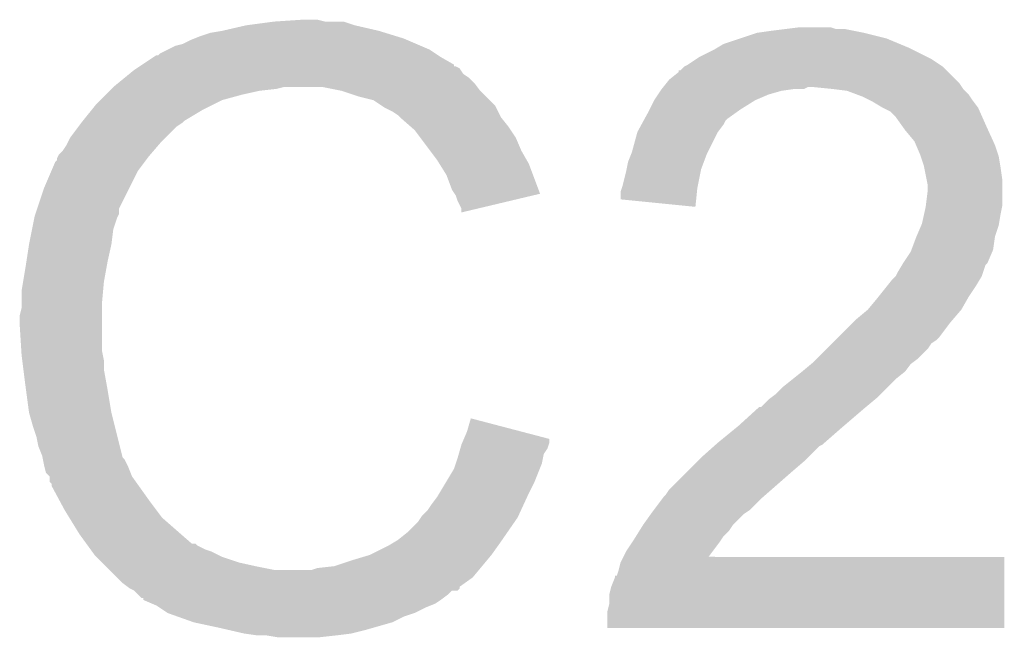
# Model space of a CAD drawing. Extents: x -1.3 to 24.2, y -3.9 to 39.2.
# Tile 30 of 34: x 14.4 to 15.7, y 30.4 to 31.2. Entities that reach past the tile are written whole.
import ezdxf

# ---------------------------------------------------------------- set-up
doc = ezdxf.new("R2010")
doc.units = 0
doc.layers.add('PRESSURE_26_CLICK_V100_GTO', color=14, linetype='CONTINUOUS')

msp = doc.modelspace()

# ---------------------------------------------------------------- linework, layer by layer
at = {"layer": 'PRESSURE_26_CLICK_V100_GTO'}
for points in [[(14.701534, 31.221682), (14.739604, 31.226758), (14.84884, 31.221682), (14.833602, 31.226758)], [(14.739604, 31.226758), (14.73962, 31.22676), (14.833602, 31.226758), (14.808202, 31.22676)], [(14.73962, 31.22676), (14.777718, 31.2293), (14.808202, 31.22676), (14.798038, 31.2293)], [(14.638018, 31.20644), (14.65326, 31.21152), (14.906626, 31.20644), (14.890114, 31.21152)], [(14.65326, 31.21152), (14.6685, 31.21406), (14.890114, 31.21152), (14.881858, 31.21406)], [(14.6685, 31.21406), (14.70152, 31.22168), (14.881858, 31.21406), (14.84885, 31.22168)], [(14.70152, 31.22168), (14.701534, 31.221682), (14.84885, 31.22168), (14.84884, 31.221682)], [(15.372072, 31.203898), (15.394942, 31.21152), (15.570202, 31.203898), (15.53972, 31.21152)], [(15.394942, 31.21152), (15.41272, 31.21406), (15.53972, 31.21152), (15.527022, 31.21406)], [(15.41272, 31.21406), (15.43304, 31.2166), (15.527022, 31.21406), (15.514322, 31.2166)], [(15.43304, 31.2166), (15.453362, 31.21914), (15.501624, 31.2166), (15.493996, 31.21914)], [(14.615162, 31.19628), (14.62532, 31.20136), (14.93266, 31.19628), (14.920808, 31.20136)], [(14.62532, 31.20136), (14.631668, 31.2039), (14.920808, 31.20136), (14.914882, 31.2039)], [(14.631668, 31.2039), (14.638018, 31.20644), (14.914882, 31.2039), (14.906626, 31.20644)], [(15.349218, 31.19628), (15.372072, 31.203898), (15.588488, 31.19628), (15.570202, 31.203898)], [(14.582146, 31.181046), (14.584684, 31.183582), (14.961862, 31.181046), (14.958058, 31.183582)], [(14.584684, 31.183582), (14.594834, 31.188658), (14.958058, 31.183582), (14.950442, 31.188658)], [(14.594834, 31.188658), (14.605002, 31.193742), (14.950442, 31.188658), (14.938582, 31.193742)], [(14.605002, 31.193742), (14.615162, 31.19628), (14.938582, 31.193742), (14.93266, 31.19628)], [(15.316202, 31.1785), (15.336518, 31.18866), (15.62608, 31.1785), (15.60576, 31.18866)], [(15.336518, 31.18866), (15.34075, 31.1912), (15.60576, 31.18866), (15.60068, 31.1912)], [(15.34075, 31.1912), (15.349218, 31.19628), (15.60068, 31.1912), (15.588488, 31.19628)], [(14.560532, 31.168328), (14.575794, 31.178502), (14.983456, 31.168328), (14.965678, 31.178502)], [(14.575794, 31.178502), (14.579602, 31.18104), (14.965678, 31.178502), (14.961872, 31.18104)], [(14.579602, 31.18104), (14.582146, 31.181046), (14.961872, 31.18104), (14.961862, 31.181046)], [(15.300962, 31.168342), (15.312388, 31.175958), (15.642586, 31.168342), (15.631162, 31.175958)], [(15.312388, 31.175958), (15.316202, 31.1785), (15.631162, 31.175958), (15.62608, 31.1785)], [(14.542908, 31.155638), (14.54912, 31.16072), (14.996162, 31.155638), (14.992772, 31.16072)], [(14.54912, 31.16072), (14.552924, 31.163256), (14.992772, 31.16072), (14.991078, 31.163256)], [(14.552924, 31.163256), (14.556736, 31.165798), (14.991078, 31.163256), (14.986004, 31.165798)], [(14.556736, 31.165798), (14.55674, 31.1658), (14.986004, 31.165798), (14.983484, 31.1658)], [(14.55674, 31.1658), (14.560532, 31.168328), (14.983484, 31.1658), (14.983456, 31.168328)], [(15.275562, 31.148022), (15.28826, 31.158186), (15.664178, 31.148022), (15.654014, 31.158186)], [(15.28826, 31.158186), (15.288284, 31.16072), (15.654014, 31.158186), (15.65148, 31.16072)], [(15.288284, 31.16072), (15.290806, 31.160726), (15.65148, 31.16072), (15.651474, 31.160726)], [(15.290806, 31.160726), (15.295878, 31.165798), (15.651474, 31.160726), (15.646402, 31.165798)], [(15.295878, 31.165798), (15.295884, 31.165802), (15.646402, 31.165798), (15.646396, 31.165802)], [(15.295884, 31.165802), (15.300962, 31.168342), (15.646396, 31.165802), (15.642586, 31.168342)], [(14.527386, 31.142938), (14.536698, 31.150558), (15.0114, 31.142938), (15.003782, 31.150558)], [(14.536698, 31.150558), (14.542908, 31.155638), (15.003782, 31.150558), (14.996162, 31.155638)], [(15.271496, 31.14294), (15.275562, 31.148022), (15.66926, 31.14294), (15.664178, 31.148022)], [(14.51102, 31.1277), (14.5161, 31.13278), (14.69644, 31.1277), (14.7193, 31.13278)], [(14.5161, 31.13278), (14.51864, 31.13532), (14.7193, 31.13278), (14.742158, 31.13532)], [(14.51864, 31.13532), (14.52118, 31.13786), (14.742158, 31.13532), (14.752318, 31.13786)], [(14.52118, 31.13786), (14.527386, 31.142938), (15.015212, 31.13786), (15.0114, 31.142938)], [(14.831058, 31.13278), (14.805658, 31.13786), (15.019022, 31.13278), (15.015212, 31.13786)], [(14.853922, 31.12516), (14.831058, 31.13278), (15.026642, 31.12516), (15.019022, 31.13278)], [(15.26032, 31.1277), (15.263706, 31.13278), (15.410178, 31.1277), (15.427958, 31.13278)], [(15.263706, 31.13278), (15.2654, 31.13532), (15.427958, 31.13278), (15.44574, 31.13532)], [(15.2654, 31.13532), (15.26743, 31.137858), (15.458436, 31.13532), (15.463516, 31.137858)], [(15.26743, 31.137858), (15.267432, 31.13786), (15.463516, 31.137858), (15.471142, 31.13786)], [(15.267432, 31.13786), (15.271496, 31.14294), (15.672648, 31.13786), (15.66926, 31.14294)], [(15.49654, 31.13532), (15.471142, 31.13786), (15.674342, 31.13532), (15.672648, 31.13786)], [(15.496556, 31.135318), (15.49654, 31.13532), (15.674342, 31.135318), (15.674342, 31.13532)], [(15.516858, 31.13278), (15.496556, 31.135318), (15.67688, 31.13278), (15.674342, 31.135318)], [(15.530406, 31.1277), (15.516858, 31.13278), (15.68196, 31.1277), (15.67688, 31.13278)], [(14.49832, 31.115), (14.5034, 31.12008), (14.65834, 31.115), (14.6685, 31.12008)], [(14.5034, 31.12008), (14.51102, 31.1277), (14.6685, 31.12008), (14.69644, 31.1277)], [(14.87424, 31.120082), (14.853922, 31.12516), (15.031718, 31.120082), (15.026642, 31.12516)], [(14.885678, 31.112456), (14.87424, 31.120082), (15.039342, 31.112456), (15.031718, 31.120082)], [(15.24889, 31.10738), (15.255238, 31.120078), (15.372082, 31.10738), (15.3924, 31.120078)], [(15.255238, 31.120078), (15.255242, 31.120082), (15.3924, 31.120078), (15.392408, 31.120082)], [(15.255242, 31.120082), (15.26032, 31.1277), (15.392408, 31.120082), (15.410178, 31.1277)], [(15.53718, 31.12516), (15.530406, 31.1277), (15.683654, 31.12516), (15.68196, 31.1277)], [(15.54734, 31.12008), (15.53718, 31.12516), (15.68704, 31.12008), (15.683654, 31.12516)], [(15.55242, 31.11754), (15.54734, 31.12008), (15.688946, 31.11754), (15.68704, 31.12008)], [(15.565122, 31.10992), (15.55242, 31.11754), (15.69466, 31.10992), (15.688946, 31.11754)], [(14.48003, 31.092138), (14.492224, 31.10738), (14.617698, 31.092138), (14.643102, 31.10738)], [(14.492224, 31.10738), (14.49832, 31.115), (14.643102, 31.10738), (14.65834, 31.115)], [(14.889478, 31.109922), (14.885678, 31.112456), (15.04061, 31.109922), (15.039342, 31.112456)], [(14.899638, 31.10484), (14.889478, 31.109922), (15.043152, 31.10484), (15.04061, 31.109922)], [(14.90726, 31.09976), (14.899638, 31.10484), (15.045692, 31.09976), (15.043152, 31.10484)], [(15.242076, 31.094678), (15.24762, 31.10484), (15.354298, 31.094678), (15.368524, 31.10484)], [(15.24762, 31.10484), (15.24889, 31.10738), (15.368524, 31.10484), (15.372082, 31.10738)], [(15.565126, 31.109918), (15.565122, 31.10992), (15.69466, 31.109918), (15.69466, 31.10992)], [(15.575276, 31.104842), (15.565126, 31.109918), (15.696918, 31.104842), (15.69466, 31.109918)], [(15.582898, 31.097222), (15.575276, 31.104842), (15.700304, 31.097222), (15.696918, 31.104842)], [(14.478, 31.0896), (14.48003, 31.092138), (14.61516, 31.0896), (14.617698, 31.092138)], [(14.909798, 31.097222), (14.90726, 31.09976), (15.04696, 31.097222), (15.045692, 31.09976)], [(14.9098, 31.097218), (14.909798, 31.097222), (15.046964, 31.097218), (15.04696, 31.097222)], [(14.924316, 31.08452), (14.9098, 31.097218), (15.05712, 31.08452), (15.046964, 31.097218)], [(15.237922, 31.087062), (15.24069, 31.092136), (15.349218, 31.087062), (15.351758, 31.092136)], [(15.24069, 31.092136), (15.242076, 31.094678), (15.351758, 31.092136), (15.354298, 31.094678)], [(15.590158, 31.08706), (15.582898, 31.097222), (15.70482, 31.08706), (15.700304, 31.097222)], [(14.462762, 31.069278), (14.474188, 31.084518), (14.592298, 31.069278), (14.607538, 31.084518)], [(14.474188, 31.084518), (14.478, 31.0896), (14.607538, 31.084518), (14.61516, 31.0896)], [(14.93012, 31.079442), (14.924316, 31.08452), (15.060506, 31.079442), (15.05712, 31.08452)], [(14.93774, 31.069282), (14.93012, 31.079442), (15.06728, 31.069282), (15.060506, 31.079442)], [(15.224762, 31.04896), (15.232378, 31.076898), (15.32763, 31.04896), (15.3416, 31.076898)], [(15.232378, 31.076898), (15.23238, 31.076902), (15.3416, 31.076898), (15.341602, 31.076902)], [(15.23238, 31.076902), (15.237922, 31.087062), (15.341602, 31.076902), (15.349218, 31.087062)], [(15.5956, 31.07944), (15.590158, 31.08706), (15.708284, 31.07944), (15.70482, 31.08706)], [(15.608298, 31.064198), (15.5956, 31.07944), (15.715212, 31.064198), (15.708284, 31.07944)], [(14.458948, 31.06166), (14.462762, 31.069278), (14.58468, 31.06166), (14.592298, 31.069278)], [(14.951076, 31.051498), (14.93774, 31.069282), (15.0749, 31.051498), (15.06728, 31.069282)], [(15.610476, 31.059118), (15.608298, 31.064198), (15.71752, 31.059118), (15.715212, 31.064198)], [(14.447522, 31.046418), (14.4526, 31.0515), (14.571612, 31.046418), (14.57597, 31.0515)], [(14.4526, 31.0515), (14.45768, 31.059122), (14.57597, 31.0515), (14.582504, 31.059122)], [(14.45768, 31.059122), (14.458948, 31.06166), (14.582504, 31.059122), (14.58468, 31.06166)], [(14.9606, 31.038798), (14.951076, 31.051498), (15.082158, 31.038798), (15.0749, 31.051498)], [(15.61592, 31.046418), (15.610476, 31.059118), (15.721754, 31.046418), (15.71752, 31.059118)], [(14.436998, 31.023558), (14.442442, 31.036258), (14.5542, 31.023558), (14.563722, 31.036258)], [(14.442442, 31.036258), (14.44498, 31.038804), (14.563722, 31.036258), (14.565632, 31.038804)], [(14.44498, 31.038804), (14.444982, 31.041344), (14.565632, 31.038804), (14.567536, 31.041344)], [(14.444982, 31.041344), (14.446252, 31.043882), (14.567536, 31.041344), (14.56944, 31.043882)], [(14.446252, 31.043882), (14.447522, 31.046418), (14.56944, 31.043882), (14.571612, 31.046418)], [(14.963774, 31.03372), (14.9606, 31.038798), (15.08506, 31.03372), (15.082158, 31.038798)], [(15.217646, 31.026098), (15.219682, 31.036262), (15.31874, 31.026098), (15.32255, 31.036262)], [(15.219682, 31.036262), (15.223744, 31.04642), (15.32255, 31.036262), (15.32636, 31.04642)], [(15.223744, 31.04642), (15.224762, 31.04896), (15.32636, 31.04642), (15.32763, 31.04896)], [(15.616766, 31.04388), (15.61592, 31.046418), (15.7226, 31.04388), (15.721754, 31.046418)], [(15.620998, 31.03118), (15.616766, 31.04388), (15.724718, 31.03118), (15.7226, 31.04388)], [(14.4272, 31.000698), (14.436998, 31.023558), (14.54277, 31.000698), (14.5542, 31.023558)], [(14.973298, 31.018482), (14.963774, 31.03372), (15.090764, 31.018482), (15.08506, 31.03372)], [(15.212058, 31.00324), (15.21714, 31.02356), (15.314166, 31.00324), (15.318232, 31.02356)], [(15.21714, 31.02356), (15.217646, 31.026098), (15.318232, 31.02356), (15.31874, 31.026098)], [(15.621508, 31.02864), (15.620998, 31.03118), (15.72514, 31.02864), (15.724718, 31.03118)], [(15.625066, 31.010858), (15.621508, 31.02864), (15.72768, 31.010858), (15.72514, 31.02864)], [(14.98092, 30.998158), (14.973298, 31.018482), (15.098372, 30.998158), (15.090764, 31.018482)], [(15.62608, 31.005782), (15.625066, 31.010858), (15.72768, 31.005782), (15.72768, 31.010858)], [(14.417886, 30.972756), (14.4272, 31.000698), (14.5288, 30.972756), (14.54277, 31.000698)], [(14.984312, 30.993074), (14.98092, 30.998158), (15.100274, 30.993074), (15.098372, 30.998158)], [(15.209522, 30.995622), (15.211212, 31.000702), (15.313146, 30.995622), (15.31366, 31.000702)], [(15.211212, 31.000702), (15.212058, 31.00324), (15.31366, 31.000702), (15.314166, 31.00324)], [(15.62608, 30.995622), (15.62608, 31.005782), (15.72768, 30.995622), (15.72768, 31.005782)], [(14.985998, 30.990544), (14.984312, 30.993074), (15.089634, 30.990544), (15.100274, 30.993074)], [(14.98854, 30.982922), (14.985998, 30.990544), (15.057584, 30.982922), (15.089634, 30.990544)], [(14.993618, 30.972764), (14.98854, 30.982922), (15.01487, 30.972764), (15.057584, 30.982922)], [(15.20952, 30.985482), (15.209522, 30.995622), (15.312122, 30.985482), (15.313146, 30.995622)], [(15.311096, 30.975302), (15.20952, 30.985482), (15.311096, 30.975302), (15.312122, 30.985482)], [(15.623856, 30.977838), (15.62608, 30.995622), (15.72768, 30.977838), (15.72768, 30.995622)], [(14.415346, 30.965136), (14.417886, 30.972756), (14.528798, 30.965136), (14.5288, 30.972756)], [(14.99362, 30.96771), (14.993618, 30.972764), (14.99362, 30.96771), (15.01487, 30.972764)], [(15.621282, 30.96514), (15.62354, 30.9753), (15.72514, 30.96514), (15.727172, 30.9753)], [(15.62354, 30.9753), (15.623856, 30.977838), (15.727172, 30.9753), (15.72768, 30.977838)], [(14.410944, 30.944818), (14.413992, 30.960058), (14.52118, 30.944818), (14.52626, 30.960058)], [(14.413992, 30.960058), (14.414502, 30.9626), (14.52626, 30.960058), (14.52753, 30.9626)], [(14.414502, 30.9626), (14.415346, 30.965136), (14.52753, 30.9626), (14.528798, 30.965136)], [(15.61846, 30.952442), (15.621282, 30.96514), (15.723022, 30.952442), (15.72514, 30.96514)], [(14.40688, 30.924502), (14.410944, 30.944818), (14.51864, 30.924502), (14.52118, 30.944818)], [(15.61084, 30.93466), (15.617368, 30.949898), (15.71752, 30.93466), (15.722598, 30.949898)], [(15.617368, 30.949898), (15.61846, 30.952442), (15.722598, 30.949898), (15.723022, 30.952442)], [(15.604172, 30.916878), (15.610838, 30.934658), (15.714978, 30.916878), (15.71752, 30.934658)], [(15.610838, 30.934658), (15.61084, 30.93466), (15.71752, 30.934658), (15.71752, 30.93466)], [(14.403362, 30.90164), (14.40688, 30.9245), (14.51356, 30.90164), (14.518638, 30.9245)], [(14.40688, 30.9245), (14.40688, 30.924502), (14.518638, 30.9245), (14.51864, 30.924502)], [(15.60322, 30.914338), (15.604172, 30.916878), (15.713888, 30.914338), (15.714978, 30.916878)], [(15.593058, 30.899102), (15.60322, 30.914338), (15.707358, 30.899102), (15.713888, 30.914338)], [(14.398836, 30.873702), (14.4018, 30.89148), (14.50848, 30.873702), (14.511712, 30.89148)], [(14.4018, 30.89148), (14.403362, 30.90164), (14.511712, 30.89148), (14.51356, 30.90164)], [(15.58544, 30.886398), (15.591532, 30.896556), (15.701432, 30.886398), (15.70482, 30.896556)], [(15.591532, 30.896556), (15.593058, 30.8991), (15.70482, 30.896556), (15.707356, 30.8991)], [(15.593058, 30.8991), (15.593058, 30.899102), (15.707356, 30.8991), (15.707358, 30.899102)], [(15.571724, 30.86862), (15.57782, 30.87624), (15.692122, 30.86862), (15.696692, 30.87624)], [(15.57782, 30.87624), (15.582896, 30.881318), (15.696692, 30.87624), (15.69974, 30.881318)], [(15.582896, 30.881318), (15.582902, 30.881324), (15.69974, 30.881318), (15.699742, 30.881324)], [(15.582902, 30.881324), (15.58544, 30.886398), (15.699742, 30.881324), (15.701432, 30.886398)], [(14.39672, 30.861002), (14.398836, 30.873702), (14.507324, 30.861002), (14.50848, 30.873702)], [(15.559532, 30.853382), (15.571724, 30.86862), (15.681962, 30.853382), (15.692122, 30.86862)], [(14.39672, 30.845762), (14.39672, 30.861002), (14.50594, 30.845762), (14.507324, 30.861002)], [(15.544802, 30.835602), (15.5575, 30.85084), (15.6718, 30.835602), (15.680508, 30.85084)], [(15.5575, 30.85084), (15.559532, 30.853382), (15.680508, 30.85084), (15.681962, 30.853382)], [(14.39418, 30.827982), (14.39672, 30.838142), (14.50594, 30.827982), (14.50594, 30.838142)], [(14.39672, 30.838142), (14.39672, 30.845762), (14.50594, 30.838142), (14.50594, 30.845762)], [(14.39418, 30.815278), (14.39418, 30.827982), (14.50594, 30.815278), (14.50594, 30.827982)], [(15.524482, 30.817822), (15.52956, 30.8229), (15.65656, 30.817822), (15.660912, 30.8229)], [(15.52956, 30.8229), (15.544802, 30.835602), (15.660912, 30.8229), (15.6718, 30.835602)], [(14.396404, 30.779718), (14.39418, 30.815278), (14.50594, 30.779718), (14.50594, 30.815278)], [(15.50416, 30.7975), (15.524482, 30.817822), (15.641318, 30.7975), (15.65656, 30.817822)], [(15.50162, 30.79496), (15.50416, 30.7975), (15.63878, 30.79496), (15.641318, 30.7975)], [(15.488918, 30.782258), (15.496538, 30.789878), (15.626078, 30.782258), (15.631158, 30.789878)], [(15.496538, 30.789878), (15.50162, 30.79496), (15.631158, 30.789878), (15.63878, 30.79496)], [(14.39672, 30.77464), (14.396404, 30.779718), (14.506956, 30.77464), (14.50594, 30.779718)], [(14.397674, 30.767018), (14.39672, 30.77464), (14.50848, 30.767018), (14.506956, 30.77464)], [(15.471138, 30.764478), (15.47622, 30.76956), (15.606602, 30.764478), (15.613378, 30.76956)], [(15.47622, 30.76956), (15.488918, 30.782258), (15.613378, 30.76956), (15.626078, 30.782258)], [(14.399262, 30.754318), (14.397674, 30.767018), (14.50848, 30.754318), (14.50848, 30.767018)], [(15.4559, 30.75178), (15.468088, 30.761938), (15.595598, 30.75178), (15.603218, 30.761938)], [(15.468088, 30.761938), (15.471138, 30.764478), (15.603218, 30.761938), (15.606602, 30.764478)], [(14.4018, 30.734), (14.399262, 30.754318), (14.512176, 30.734), (14.50848, 30.754318)], [(15.443198, 30.74162), (15.455896, 30.751778), (15.5829, 30.74162), (15.595598, 30.751778)], [(15.455896, 30.751778), (15.4559, 30.75178), (15.595598, 30.751778), (15.595598, 30.75178)], [(14.402818, 30.72638), (14.4018, 30.734), (14.51356, 30.72638), (14.512176, 30.734)], [(15.42034, 30.721302), (15.430502, 30.731462), (15.562582, 30.721302), (15.572742, 30.731462)], [(15.430502, 30.731462), (15.443198, 30.74162), (15.572742, 30.731462), (15.5829, 30.74162)], [(14.40688, 30.695902), (14.402818, 30.72638), (14.51864, 30.695902), (14.51356, 30.72638)], [(15.410182, 30.71368), (15.413566, 30.71622), (15.554452, 30.71368), (15.5575, 30.71622)], [(15.413566, 30.71622), (15.42034, 30.721302), (15.5575, 30.71622), (15.562582, 30.721302)], [(15.369538, 30.67812), (15.397484, 30.70352), (15.512626, 30.67812), (15.54226, 30.70352)], [(15.397484, 30.70352), (15.400026, 30.703526), (15.54226, 30.70352), (15.542266, 30.703526)], [(15.400026, 30.703526), (15.410182, 30.71368), (15.542266, 30.703526), (15.554452, 30.71368)], [(14.406882, 30.6959), (14.40688, 30.695902), (14.51864, 30.6959), (14.51864, 30.695902)], [(14.41196, 30.67812), (14.406882, 30.6959), (14.523088, 30.67812), (14.51864, 30.6959)], [(14.417038, 30.66288), (14.41196, 30.67812), (14.526898, 30.66288), (14.523088, 30.67812)], [(15.001242, 30.6705), (15.006344, 30.688276), (15.074162, 30.6705), (15.006344, 30.688276)], [(15.363328, 30.67304), (15.369538, 30.67812), (15.5067, 30.67304), (15.512626, 30.67812)], [(14.41958, 30.650182), (14.417038, 30.66288), (14.530074, 30.650182), (14.526898, 30.66288)], [(14.996876, 30.66032), (15.001242, 30.6705), (15.113, 30.66032), (15.074162, 30.6705)], [(15.341602, 30.655262), (15.363328, 30.67304), (15.48638, 30.655262), (15.5067, 30.67304)], [(14.424658, 30.637482), (14.41958, 30.650182), (14.53325, 30.637482), (14.530074, 30.650182)], [(14.992166, 30.647636), (14.99362, 30.652722), (15.110458, 30.647636), (15.112152, 30.652722)], [(14.99362, 30.652722), (14.994706, 30.655258), (15.112152, 30.652722), (15.112998, 30.655258)], [(14.994706, 30.655258), (14.996876, 30.66032), (15.112998, 30.655258), (15.113, 30.66032)], [(15.31874, 30.63494), (15.335882, 30.650178), (15.46352, 30.63494), (15.478762, 30.650178)], [(15.335882, 30.650178), (15.33874, 30.652718), (15.478762, 30.650178), (15.483836, 30.652718)], [(15.33874, 30.652718), (15.3416, 30.65526), (15.483836, 30.652718), (15.486378, 30.65526)], [(15.3416, 30.65526), (15.341602, 30.655262), (15.486378, 30.65526), (15.48638, 30.655262)], [(14.425168, 30.63494), (14.424658, 30.637482), (14.533884, 30.63494), (14.53325, 30.637482)], [(14.98854, 30.63494), (14.98999, 30.64002), (15.104362, 30.63494), (15.105378, 30.64002)], [(14.98999, 30.64002), (14.992166, 30.647636), (15.105378, 30.64002), (15.110458, 30.647636)], [(14.425676, 30.632396), (14.425168, 30.63494), (14.536422, 30.632396), (14.533884, 30.63494)], [(14.4272, 30.62478), (14.425676, 30.632396), (14.54023, 30.62478), (14.536422, 30.632396)], [(14.427836, 30.62224), (14.4272, 30.62478), (14.5415, 30.62224), (14.54023, 30.62478)], [(14.429738, 30.614626), (14.427836, 30.62224), (14.544548, 30.614626), (14.5415, 30.62224)], [(14.98346, 30.619698), (14.985998, 30.627318), (15.09979, 30.619698), (15.102838, 30.627318)], [(14.985998, 30.627318), (14.98854, 30.63494), (15.102838, 30.627318), (15.104362, 30.63494)], [(15.29842, 30.61462), (15.31366, 30.62986), (15.44066, 30.61462), (15.45844, 30.62986)], [(15.31366, 30.62986), (15.31874, 30.63494), (15.45844, 30.62986), (15.46352, 30.63494)], [(14.434814, 30.609546), (14.429738, 30.614626), (14.54658, 30.609546), (14.544548, 30.614626)], [(14.434816, 30.609538), (14.434814, 30.609546), (14.546582, 30.609538), (14.54658, 30.609546)], [(14.43482, 30.601924), (14.434816, 30.609538), (14.552022, 30.601924), (14.546582, 30.609538)], [(14.972792, 30.60192), (14.98346, 30.619698), (15.09268, 30.60192), (15.09979, 30.619698)], [(15.275562, 30.591762), (15.29842, 30.61462), (15.414534, 30.591762), (15.44066, 30.61462)], [(14.437354, 30.599386), (14.43482, 30.601924), (14.553834, 30.599386), (14.552022, 30.601924)], [(14.43736, 30.596846), (14.437354, 30.599386), (14.555648, 30.596846), (14.553834, 30.599386)], [(14.449672, 30.57398), (14.43736, 30.596846), (14.57198, 30.57398), (14.555648, 30.596846)], [(14.963648, 30.58668), (14.972792, 30.60192), (15.08506, 30.58668), (15.09268, 30.60192)], [(14.960602, 30.581602), (14.963648, 30.58668), (15.082716, 30.581602), (15.08506, 30.58668)], [(15.267942, 30.5816), (15.27048, 30.58414), (15.40292, 30.5816), (15.405822, 30.58414)], [(15.27048, 30.58414), (15.275562, 30.591762), (15.405822, 30.58414), (15.414534, 30.591762)], [(14.45514, 30.56382), (14.449672, 30.57398), (14.5796, 30.56382), (14.57198, 30.57398)], [(14.9479, 30.56382), (14.95298, 30.57144), (15.074508, 30.56382), (15.078024, 30.57144)], [(14.95298, 30.57144), (14.960602, 30.581602), (15.078024, 30.57144), (15.082716, 30.581602)], [(15.254604, 30.56382), (15.266038, 30.579062), (15.38478, 30.56382), (15.40002, 30.579062)], [(15.266038, 30.579062), (15.267942, 30.5816), (15.40002, 30.579062), (15.40292, 30.5816)], [(14.461394, 30.553658), (14.45514, 30.56382), (14.58722, 30.553658), (14.5796, 30.56382)], [(14.938584, 30.553658), (14.940282, 30.556202), (15.069818, 30.553658), (15.070992, 30.556202)], [(14.940282, 30.556202), (14.9479, 30.56382), (15.070992, 30.556202), (15.074508, 30.56382)], [(15.24, 30.5435), (15.250884, 30.558738), (15.36192, 30.5435), (15.377158, 30.558738)], [(15.250884, 30.558738), (15.2527, 30.56128), (15.377158, 30.558738), (15.38097, 30.56128)], [(15.2527, 30.56128), (15.254604, 30.56382), (15.38097, 30.56128), (15.38478, 30.56382)], [(14.47546, 30.5308), (14.461394, 30.553658), (14.613348, 30.5308), (14.58722, 30.553658)], [(14.91996, 30.53334), (14.9352, 30.54858), (15.055752, 30.53334), (15.066302, 30.54858)], [(14.9352, 30.54858), (14.938584, 30.553658), (15.066302, 30.54858), (15.069818, 30.553658)], [(15.235236, 30.535878), (15.24, 30.543498), (15.356838, 30.535878), (15.361918, 30.543498)], [(15.24, 30.543498), (15.24, 30.5435), (15.361918, 30.543498), (15.36192, 30.5435)], [(14.484698, 30.5181), (14.47546, 30.5308), (14.627864, 30.5181), (14.613348, 30.5308)], [(14.90726, 30.52318), (14.91996, 30.53334), (15.048718, 30.52318), (15.055752, 30.53334)], [(15.230474, 30.52826), (15.235236, 30.535878), (15.34922, 30.52826), (15.356838, 30.535878)], [(14.484702, 30.518094), (14.484698, 30.5181), (14.632946, 30.518094), (14.627864, 30.5181)], [(14.486546, 30.515558), (14.484702, 30.518094), (14.635484, 30.515558), (14.632946, 30.518094)], [(14.49024, 30.51048), (14.486546, 30.515558), (14.645642, 30.51048), (14.635484, 30.515558)], [(14.86916, 30.50286), (14.894558, 30.51556), (15.03426, 30.50286), (15.04333, 30.51556)], [(14.894558, 30.51556), (14.903026, 30.52064), (15.04333, 30.51556), (15.04696, 30.52064)], [(14.903026, 30.52064), (14.90726, 30.52318), (15.04696, 30.52064), (15.048718, 30.52318)], [(15.217142, 30.507942), (15.225606, 30.52064), (15.334646, 30.507942), (15.34414, 30.52064)], [(15.225606, 30.52064), (15.2273, 30.52318), (15.34414, 30.52064), (15.345832, 30.52318)], [(15.2273, 30.52318), (15.230474, 30.52826), (15.345832, 30.52318), (15.34922, 30.52826)], [(14.492088, 30.50794), (14.49024, 30.51048), (14.65326, 30.50794), (14.645642, 30.51048)], [(14.49578, 30.502862), (14.492088, 30.50794), (14.663418, 30.502862), (14.65326, 30.50794)], [(14.498322, 30.50032), (14.49578, 30.502862), (14.668502, 30.50032), (14.663418, 30.502862)], [(14.84376, 30.49524), (14.86916, 30.50286), (15.027908, 30.49524), (15.03426, 30.50286)], [(15.213328, 30.50032), (15.217142, 30.507942), (15.328948, 30.50032), (15.334646, 30.507942)], [(14.505942, 30.4927), (14.498322, 30.50032), (14.691362, 30.4927), (14.668502, 30.50032)], [(14.511022, 30.48762), (14.505942, 30.4927), (14.71422, 30.48762), (14.691362, 30.4927)], [(14.820902, 30.487622), (14.84376, 30.49524), (15.02156, 30.487622), (15.027908, 30.49524)], [(15.206978, 30.48254), (15.20952, 30.492702), (15.730214, 30.48254), (15.730218, 30.492702)], [(15.20952, 30.492702), (15.213316, 30.500296), (15.730218, 30.492702), (15.73022, 30.500296)], [(15.213316, 30.500296), (15.213328, 30.50032), (15.73022, 30.500296), (15.328948, 30.50032)], [(14.516102, 30.48254), (14.511022, 30.48762), (14.739622, 30.48254), (14.71422, 30.48762)], [(14.526264, 30.472378), (14.516102, 30.48254), (15.008858, 30.472378), (15.017326, 30.48254)], [(14.739622, 30.48254), (14.790422, 30.482542), (15.017326, 30.48254), (15.017328, 30.482542)], [(14.790422, 30.482542), (14.798042, 30.48508), (15.017328, 30.482542), (15.019442, 30.48508)], [(14.798042, 30.48508), (14.820902, 30.487622), (15.019442, 30.48508), (15.02156, 30.487622)], [(15.204444, 30.474938), (15.206978, 30.48254), (15.730212, 30.474938), (15.730214, 30.48254)], [(14.53388, 30.464762), (14.526264, 30.472378), (14.998202, 30.464762), (15.008858, 30.472378)], [(14.540672, 30.45967), (14.53388, 30.464762), (14.99108, 30.45967), (14.998202, 30.464762)], [(15.196822, 30.459682), (15.2019, 30.472384), (15.730208, 30.459682), (15.730212, 30.472384)], [(15.2019, 30.472384), (15.201924, 30.47492), (15.730212, 30.472384), (15.730212, 30.47492)], [(15.201924, 30.47492), (15.204444, 30.474938), (15.730212, 30.47492), (15.730212, 30.474938)], [(14.544042, 30.457142), (14.540672, 30.45967), (14.991074, 30.457142), (14.99108, 30.45967)], [(14.544058, 30.457134), (14.544042, 30.457142), (14.991074, 30.457134), (14.991074, 30.457142)], [(14.549116, 30.454602), (14.544058, 30.457134), (14.988538, 30.454602), (14.991074, 30.457134)], [(14.54912, 30.4546), (14.549116, 30.454602), (14.988536, 30.4546), (14.988538, 30.454602)], [(14.549126, 30.454594), (14.54912, 30.4546), (14.980914, 30.454594), (14.988536, 30.4546)], [(14.5542, 30.44952), (14.549126, 30.454594), (14.975838, 30.44952), (14.980914, 30.454594)], [(14.559274, 30.444446), (14.5542, 30.44952), (14.969072, 30.444446), (14.975838, 30.44952)], [(15.19428, 30.449522), (15.196822, 30.459682), (15.730206, 30.449522), (15.730208, 30.459682)], [(15.19428, 30.436822), (15.19428, 30.449522), (15.730204, 30.436822), (15.730206, 30.449522)], [(14.561796, 30.44444), (14.559274, 30.444446), (14.969066, 30.44444), (14.969072, 30.444446)], [(14.56182, 30.441918), (14.561796, 30.44444), (14.965702, 30.441918), (14.969066, 30.44444)], [(14.561862, 30.4419), (14.56182, 30.441918), (14.96568, 30.4419), (14.965702, 30.441918)], [(14.57369, 30.43682), (14.561862, 30.4419), (14.958062, 30.43682), (14.96568, 30.4419)], [(14.579602, 30.43428), (14.57369, 30.43682), (14.95171, 30.43428), (14.958062, 30.43682)], [(15.19174, 30.426662), (15.19428, 30.436822), (15.7302, 30.426662), (15.730204, 30.436822)], [(14.583412, 30.43174), (14.579602, 30.43428), (14.94536, 30.43174), (14.95171, 30.43428)], [(14.594838, 30.424122), (14.583412, 30.43174), (14.930122, 30.424122), (14.94536, 30.43174)], [(14.594844, 30.42412), (14.594838, 30.424122), (14.930118, 30.42412), (14.930122, 30.424122)], [(14.60907, 30.41904), (14.594844, 30.42412), (14.91488, 30.41904), (14.930118, 30.42412)], [(15.19174, 30.403824), (15.19174, 30.426662), (15.730196, 30.403824), (15.7302, 30.426662)], [(14.6304, 30.411422), (14.60907, 30.41904), (14.899644, 30.411422), (14.91488, 30.41904)], [(14.63042, 30.411418), (14.6304, 30.411422), (14.899638, 30.411418), (14.899644, 30.411422)], [(14.66596, 30.4038), (14.63042, 30.411418), (14.87297, 30.4038), (14.899638, 30.411418)], [(14.676968, 30.40126), (14.66596, 30.4038), (14.86408, 30.40126), (14.87297, 30.4038)], [(14.698982, 30.39618), (14.676968, 30.40126), (14.843758, 30.39618), (14.86408, 30.40126)], [(14.71676, 30.39364), (14.698982, 30.39618), (14.82344, 30.39364), (14.843758, 30.39618)], [(15.730196, 30.4038), (15.19174, 30.403824), (15.730196, 30.4038), (15.730196, 30.403824)], [(14.744698, 30.3911), (14.729458, 30.39364), (14.800578, 30.3911), (14.82344, 30.39364)]]:
    msp.add_solid(points, dxfattribs=at)

doc.saveas('drawing.dxf')
